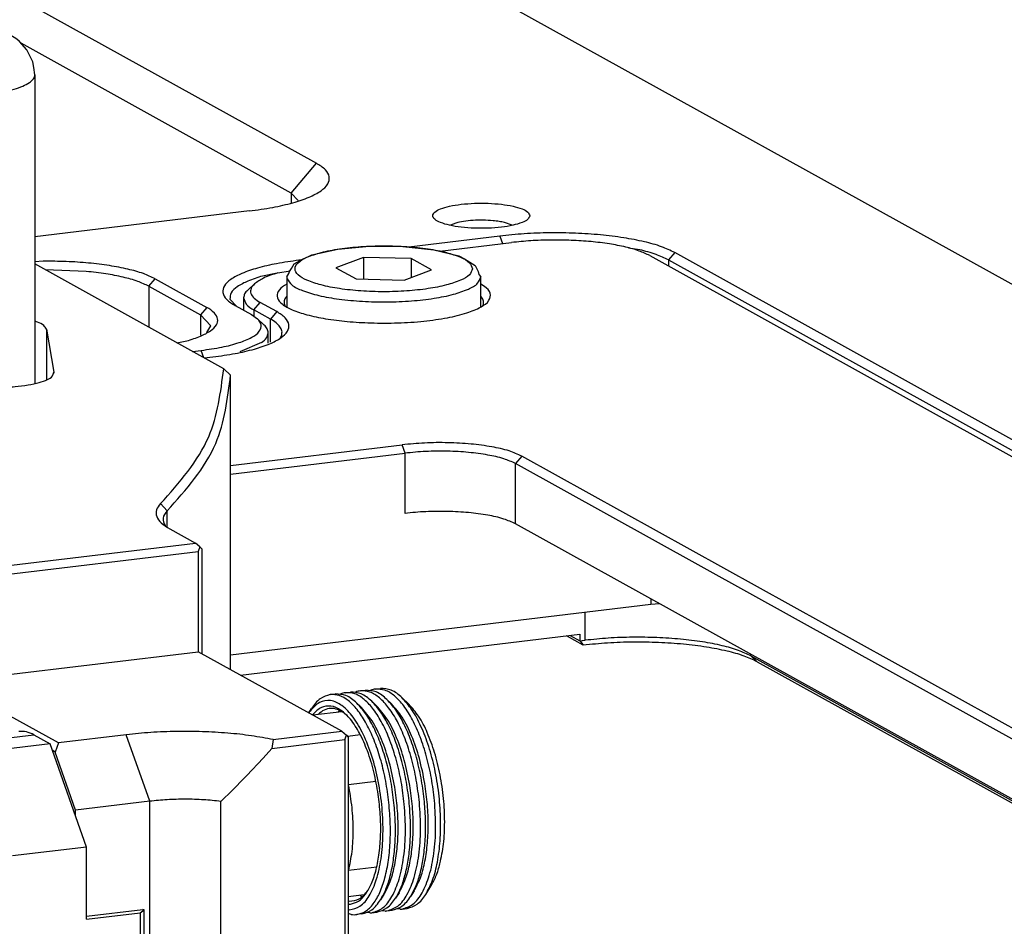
# Model space of a CAD drawing. Header units: inches. Extents: x -399 to 442, y -299 to 295.
# Tile 126 of 134: x 297 to 325, y 196 to 222. Entities that reach past the tile are written whole.
import ezdxf

# ---------------------------------------------------------------- set-up
doc = ezdxf.new("R2010")
doc.units = ezdxf.units.IN

# ---------------------------------------------------------------- blocks, each defined once
blk = doc.blocks.new('E6980-24110__339', base_point=(64.875, 148.295))
at = {"color": 7, "linetype": 'Continuous'}
for p, q in [((541.344, 193.946), (344.573, 303.161)), ((342.673, 294.656), (381.842, 272.916)), ((380.935, 271.841), (371.189, 277.25)), ((381.186, 271.576), (380.935, 271.841)), ((379.423, 271.196), (371.688, 270.263)), ((386.867, 270.759), (386.678, 270.679)), ((388.903, 270.684), (388.633, 270.779)), ((388.459, 270.291), (385.179, 269.895)), ((393.506, 269.794), (393.095, 269.858)), ((426.848, 251.892), (394.771, 269.696)), ((371.987, 269.381), (371.688, 269.362)), ((381.279, 269.424), (381.208, 269.416)), ((394.544, 269.427), (426.621, 251.623)), ((373.54, 269.014), (372.066, 269.072)), ((380.428, 268.947), (379.898, 268.847)), ((376.024, 268.747), (377.884, 267.715)), ((375.797, 268.478), (377.657, 267.446)), ((378.72, 268.009), (378.961, 267.754)), ((378.911, 267.782), (379.502, 267.453)), ((378.028, 267.054), (377.657, 267.446)), ((379.502, 267.453), (379.716, 267.303)), ((379.957, 267.079), (379.716, 267.303)), ((377.885, 266.814), (378.028, 267.054)), ((380.104, 266.425), (380.104, 266.802)), ((376.809, 266.439), (377.165, 266.507)), ((379.862, 266.448), (379.076, 266.112)), ((377.374, 266.126), (377.688, 266.164)), ((379.107, 254.441), (391.349, 255.919)), ((391.47, 255.522), (390.86, 255.86)), ((390.991, 255.876), (391.349, 255.677)), ((391.349, 255.919), (391.349, 255.677)), ((391.349, 255.677), (391.353, 255.673)), ((391.353, 255.673), (391.446, 255.688)), ((391.353, 255.673), (391.45, 255.546)), ((391.446, 255.688), (391.539, 255.7)), ((391.45, 255.546), (391.47, 255.522)), ((397.519, 255.137), (411.262, 247.509)), ((397.746, 254.923), (411.262, 247.421))]:
    blk.add_line(p, q, dxfattribs=at)
at = {"color": 1, "linetype": 'Continuous'}
for p, q in [((380.935, 271.841), (381.842, 272.916)), ((380.935, 271.841), (380.935, 271.483)), ((388.459, 270.291), (388.555, 270.017)), ((394.771, 269.696), (394.544, 269.427)), ((381.217, 269.391), (381.208, 269.416)), ((394.544, 269.427), (394.544, 269.209)), ((375.797, 268.478), (376.024, 268.747)), ((375.797, 268.478), (375.797, 267.001)), ((377.884, 267.715), (377.657, 267.446)), ((377.657, 267.446), (377.657, 266.717)), ((377.781, 265.9), (377.688, 266.164)), ((391.539, 255.7), (391.539, 256.719)), ((397.519, 255.137), (397.519, 255.192)), ((397.519, 255.137), (397.746, 254.923))]:
    blk.add_line(p, q, dxfattribs=at)
at = {"color": 7, "linetype": 'Continuous'}
for points, knots in [([(379.423, 271.196), (379.705, 271.235), (380.235, 271.308), (380.958, 271.473), (381.547, 271.667), (381.978, 271.886), (382.263, 272.127), (382.343, 272.442), (382.154, 272.727), (381.957, 272.846), (381.842, 272.916)], [0, 0, 0, 0, 0.8533, 1.602526, 2.224723, 2.706402, 3.052244, 3.311128, 3.597943, 4.001688, 4.001688, 4.001688, 4.001688]), ([(389.539, 271.024), (389.519, 271.07), (389.466, 271.19), (389.225, 271.286), (388.912, 271.381), (388.498, 271.444), (388.032, 271.478), (387.546, 271.478), (387.079, 271.444), (386.669, 271.381), (386.346, 271.286), (386.127, 271.19), (386.005, 271.024), (386.127, 270.857), (386.346, 270.762), (386.669, 270.667), (387.079, 270.604), (387.546, 270.569), (388.032, 270.569), (388.498, 270.604), (388.912, 270.667), (389.225, 270.762), (389.466, 270.857), (389.519, 270.978), (389.539, 271.024)], [0, 0, 0, 0, 0.145974, 0.383812, 0.72424, 1.149027, 1.62833, 2.126432, 2.605735, 3.030522, 3.370949, 3.608789, 3.754762, 3.900735, 4.138574, 4.479001, 4.903789, 5.383092, 5.881194, 6.360497, 6.785284, 7.125711, 7.36355, 7.509524, 7.509524, 7.509524, 7.509524]), ([(388.216, 270.845), (388.097, 270.853), (387.855, 270.87), (387.5, 270.859), (387.167, 270.829), (386.962, 270.781), (386.867, 270.759)], [0, 0, 0, 0, 0.359889, 0.725249, 1.066803, 1.357847, 1.357847, 1.357847, 1.357847]), ([(388.633, 270.779), (388.568, 270.793), (388.43, 270.822), (388.29, 270.837), (388.216, 270.845)], [0, 0, 0, 0, 0.1996753, 0.4223051, 0.4223051, 0.4223051, 0.4223051]), ([(394.771, 269.696), (394.615, 269.769), (394.263, 269.935), (393.64, 270.099), (392.903, 270.241), (392.072, 270.341), (391.18, 270.4), (390.261, 270.412), (389.35, 270.382), (388.751, 270.321), (388.459, 270.291)], [0, 0, 0, 0, 0.517704, 1.164649, 1.923439, 2.769461, 3.673453, 4.603324, 5.525769, 6.407828, 6.407828, 6.407828, 6.407828]), ([(394.544, 269.427), (394.396, 269.497), (394.063, 269.655), (393.705, 269.744), (393.506, 269.794)], [0, 0, 0, 0, 0.490458, 1.103355, 1.103355, 1.103355, 1.103355]), ([(376.024, 268.747), (375.884, 268.813), (375.569, 268.961), (375.012, 269.108), (374.353, 269.235), (373.609, 269.324), (372.811, 269.379), (372.264, 269.38), (371.987, 269.381)], [0, 0, 0, 0, 0.463209, 1.042054, 1.720971, 2.477938, 3.286773, 4.118762, 4.118762, 4.118762, 4.118762]), ([(381.208, 269.416), (380.94, 269.379), (380.437, 269.31), (379.75, 269.153), (379.19, 268.969), (378.781, 268.76), (378.51, 268.531), (378.434, 268.232), (378.614, 267.961), (378.801, 267.848), (378.911, 267.782)], [0, 0, 0, 0, 0.810635, 1.5224, 2.113487, 2.571082, 2.899632, 3.145572, 3.418046, 3.801604, 3.801604, 3.801604, 3.801604]), ([(375.797, 268.478), (375.666, 268.54), (375.369, 268.679), (374.845, 268.817), (374.225, 268.939), (373.776, 268.988), (373.54, 269.014)], [0, 0, 0, 0, 0.435962, 0.980759, 1.619741, 2.332182, 2.332182, 2.332182, 2.332182]), ([(379.898, 268.847), (379.718, 268.791), (379.4, 268.693), (379.02, 268.495), (378.746, 268.276), (378.728, 268.089), (378.72, 268.009)], [0, 0, 0, 0, 0.559972, 0.993478, 1.304733, 1.537727, 1.537727, 1.537727, 1.537727]), ([(377.165, 266.507), (377.334, 266.559), (377.634, 266.651), (377.999, 266.84), (378.242, 267.044), (378.31, 267.312), (378.149, 267.554), (377.981, 267.656), (377.884, 267.715)], [0, 0, 0, 0, 0.528868, 0.938295, 1.23226, 1.452312, 1.696104, 2.039287, 2.039287, 2.039287, 2.039287]), ([(377.688, 266.164), (377.938, 266.199), (378.398, 266.263), (379.012, 266.416), (379.47, 266.602), (379.78, 266.797), (379.897, 267.097), (379.779, 267.232), (379.716, 267.303)], [0, 0, 0, 0, 0.755176, 1.394103, 1.890621, 2.237111, 2.4739, 2.735367, 2.735367, 2.735367, 2.735367]), ([(379.862, 266.448), (379.932, 266.5), (380.054, 266.591), (380.089, 266.738), (380.104, 266.802)], [0, 0, 0, 0, 0.2509013, 0.4406693, 0.4406693, 0.4406693, 0.4406693]), ([(380.104, 266.802), (380.095, 266.85), (380.077, 266.958), (380, 267.036), (379.957, 267.079)], [0, 0, 0, 0, 0.1447268, 0.3204548, 0.3204548, 0.3204548, 0.3204548]), ([(397.519, 255.137), (397.371, 255.206), (397.037, 255.363), (396.448, 255.519), (395.75, 255.654), (394.962, 255.748), (394.117, 255.804), (393.247, 255.815), (392.383, 255.787), (391.816, 255.729), (391.539, 255.7)], [0, 0, 0, 0, 0.490457, 1.103352, 1.822205, 2.6237, 3.480113, 4.361043, 5.234939, 6.070574, 6.070574, 6.070574, 6.070574]), ([(397.746, 254.923), (397.59, 254.996), (397.241, 255.16), (396.622, 255.324), (395.891, 255.466), (395.066, 255.566), (394.18, 255.626), (393.266, 255.639), (392.358, 255.611), (391.761, 255.551), (391.47, 255.522)], [0, 0, 0, 0, 0.514579, 1.15709, 1.910483, 2.750612, 3.64875, 4.573364, 5.491695, 6.37127, 6.37127, 6.37127, 6.37127])]:
    blk.add_open_spline(points, degree=3, knots=knots, dxfattribs=at)
blk = doc.blocks.new('E6980-64110__340', base_point=(64.875, 148.295))
blk.add_blockref('E6980-24110__339', (64.875, 148.295))
blk = doc.blocks.new('N2390-20306_4__359', base_point=(365.371, 215.331))
at = {"color": 1, "linetype": 'Continuous'}
blk.add_line((368.977, 251.965), (371.65, 252.287), dxfattribs=at)
at = {"color": 7, "linetype": 'Continuous'}
for p, q in [((371.65, 252.287), (372.242, 251.959)), ((372.242, 251.959), (369.568, 251.636)), ((373.552, 248.237), (372.242, 251.959)), ((373.552, 248.237), (370.879, 247.915)), ((373.552, 245.629), (373.552, 248.237)), ((373.552, 245.744), (375.581, 245.988)), ((373.552, 245.629), (375.478, 245.862)), ((375.478, 245.862), (375.623, 245.965)), ((375.478, 245.862), (375.478, 237.313)), ((375.623, 245.965), (375.581, 245.988)), ((375.623, 237.417), (375.623, 245.965))]:
    blk.add_line(p, q, dxfattribs=at)
blk.add_open_spline([(371.65, 252.287), (371.561, 252.331), (371.391, 252.414), (371.202, 252.41), (371.111, 252.408)], degree=3, knots=[0, 0, 0, 0, 0.2924376, 0.5596202, 0.5596202, 0.5596202, 0.5596202], dxfattribs=at)
blk = doc.blocks.new('N2390-20308__365', base_point=(381.566, 245.792))
at = {"color": 7, "linetype": 'Continuous'}
for p, q in [((382.341, 253.743), (382.523, 253.765)), ((382.703, 253.759), (382.717, 253.766)), ((382.885, 253.809), (383.066, 253.83)), ((383.247, 253.825), (383.261, 253.832)), ((383.429, 253.874), (383.61, 253.896)), ((383.791, 253.891), (383.805, 253.897)), ((383.973, 253.94), (384.154, 253.962)), ((385.179, 253.39), (384.929, 253.63)), ((383.298, 253.433), (383.465, 253.273)), ((383.842, 253.499), (384.008, 253.339)), ((384.386, 253.564), (384.552, 253.404)), ((381.566, 253.077), (381.667, 253.236)), ((381.567, 253.076), (381.613, 253.142)), ((381.715, 253.025), (381.699, 253.003)), ((381.905, 253.025), (381.896, 253.015)), ((382.931, 252.998), (382.851, 253.063)), ((384.279, 246.524), (384.155, 246.329)), ((384.823, 246.59), (384.699, 246.395)), ((385.367, 246.655), (385.243, 246.46)), ((385.787, 246.526), (385.972, 246.819)), ((382.985, 246.291), (383.03, 246.284)), ((382.985, 246.174), (383.068, 246.176)), ((383.029, 245.973), (382.985, 245.976)), ((383.095, 245.807), (382.985, 245.837)), ((383.481, 245.822), (383.3, 245.801)), ((383.774, 245.861), (383.663, 245.871)), ((383.844, 245.866), (384.025, 245.888)), ((384.318, 245.927), (384.206, 245.936)), ((384.387, 245.932), (384.569, 245.954)), ((384.862, 245.993), (384.75, 246.002)), ((384.931, 245.997), (385.113, 246.019))]:
    blk.add_line(p, q, dxfattribs=at)
at = {"color": 1, "linetype": 'Continuous'}
for p, q in [((382.63, 253.112), (382.621, 253.102)), ((382.689, 253.162), (382.63, 253.112)), ((383.419, 246.489), (383.425, 246.485)), ((383.455, 246.468), (383.499, 246.446))]:
    blk.add_line(p, q, dxfattribs=at)
at = {"color": 7, "linetype": 'Continuous'}
for points, knots in [([(382.341, 253.743), (382.214, 253.703), (381.931, 253.615), (381.761, 253.37), (381.667, 253.236)], [0, 0, 0, 0, 0.3900799, 0.8648786, 0.8648786, 0.8648786, 0.8648786]), ([(384.433, 250.041), (384.394, 250.295), (384.319, 250.795), (384.134, 251.509), (383.907, 252.161), (383.639, 252.725), (383.342, 253.184), (383.024, 253.516), (382.688, 253.732), (382.451, 253.74), (382.341, 253.743)], [0, 0, 0, 0, 0.770607, 1.514945, 2.210603, 2.838267, 3.383693, 3.840713, 4.216576, 4.540246, 4.540246, 4.540246, 4.540246]), ([(383.298, 253.433), (383.175, 253.541), (382.951, 253.738), (382.656, 253.757), (382.523, 253.765)], [0, 0, 0, 0, 0.4747939, 0.8648704, 0.8648704, 0.8648704, 0.8648704]), ([(382.885, 253.809), (382.857, 253.804), (382.799, 253.795), (382.745, 253.776), (382.717, 253.766)], [0, 0, 0, 0, 0.0860591, 0.1732949, 0.1732949, 0.1732949, 0.1732949]), ([(385.012, 249.782), (384.98, 250.052), (384.917, 250.586), (384.742, 251.354), (384.517, 252.061), (384.244, 252.678), (383.937, 253.183), (383.606, 253.551), (383.253, 253.794), (383.001, 253.804), (382.885, 253.809)], [0, 0, 0, 0, 0.814991, 1.610538, 2.359719, 3.038787, 3.629507, 4.122643, 4.524181, 4.865627, 4.865627, 4.865627, 4.865627]), ([(383.842, 253.499), (383.719, 253.607), (383.495, 253.804), (383.2, 253.822), (383.066, 253.83)], [0, 0, 0, 0, 0.4747936, 0.86487, 0.86487, 0.86487, 0.86487]), ([(383.429, 253.874), (383.4, 253.87), (383.343, 253.861), (383.289, 253.842), (383.261, 253.832)], [0, 0, 0, 0, 0.0860591, 0.1732949, 0.1732949, 0.1732949, 0.1732949]), ([(385.556, 249.848), (385.524, 250.118), (385.461, 250.651), (385.286, 251.42), (385.06, 252.127), (384.788, 252.744), (384.481, 253.249), (384.15, 253.616), (383.796, 253.859), (383.545, 253.869), (383.429, 253.874)], [0, 0, 0, 0, 0.814992, 1.610538, 2.35972, 3.038788, 3.629508, 4.122644, 4.524183, 4.865629, 4.865629, 4.865629, 4.865629]), ([(384.386, 253.564), (384.263, 253.672), (384.039, 253.869), (383.743, 253.888), (383.61, 253.896)], [0, 0, 0, 0, 0.4747992, 0.8648792, 0.8648792, 0.8648792, 0.8648792]), ([(383.973, 253.94), (383.944, 253.935), (383.887, 253.927), (383.832, 253.907), (383.805, 253.897)], [0, 0, 0, 0, 0.0860591, 0.1732949, 0.1732949, 0.1732949, 0.1732949]), ([(386.1, 249.914), (386.068, 250.184), (386.005, 250.717), (385.83, 251.485), (385.604, 252.193), (385.332, 252.809), (385.025, 253.315), (384.694, 253.682), (384.34, 253.925), (384.088, 253.935), (383.973, 253.94)], [0, 0, 0, 0, 0.814992, 1.610539, 2.359721, 3.038789, 3.629509, 4.122644, 4.524183, 4.865629, 4.865629, 4.865629, 4.865629]), ([(384.929, 253.63), (384.807, 253.738), (384.583, 253.935), (384.287, 253.953), (384.154, 253.962)], [0, 0, 0, 0, 0.4747989, 0.8648788, 0.8648788, 0.8648788, 0.8648788]), ([(385.787, 246.526), (385.875, 246.694), (386.067, 247.065), (386.224, 247.726), (386.32, 248.487), (386.333, 249.322), (386.267, 250.188), (386.125, 251.045), (385.914, 251.852), (385.639, 252.568), (385.33, 253.174), (385.055, 253.487), (384.929, 253.63)], [0, 0, 0, 0, 0.567792, 1.247888, 2.02337, 2.867244, 3.746681, 4.626118, 5.469991, 6.245474, 6.92557, 7.493362, 7.493362, 7.493362, 7.493362]), ([(383.029, 245.973), (383.163, 246.004), (383.464, 246.072), (383.792, 246.506), (384.038, 247.09), (384.197, 247.848), (384.261, 248.721), (384.225, 249.66), (384.091, 250.606), (383.866, 251.497), (383.567, 252.278), (383.211, 252.903), (382.818, 253.34), (382.377, 253.565), (381.911, 253.484), (381.717, 253.262), (381.613, 253.142)], [0, 0, 0, 0, 0.403914, 0.899837, 1.537988, 2.316139, 3.204825, 4.160097, 5.130804, 6.064232, 6.9115, 7.63364, 8.210434, 8.65773, 9.05492, 9.520365, 9.520365, 9.520365, 9.520365]), ([(384.07, 250.138), (384.023, 250.411), (383.931, 250.942), (383.704, 251.684), (383.427, 252.324), (383.108, 252.83), (382.761, 253.181), (382.382, 253.357), (381.986, 253.298), (381.809, 253.12), (381.715, 253.025)], [0, 0, 0, 0, 0.831711, 1.616226, 2.320268, 2.918825, 3.401469, 3.784601, 4.12873, 4.521134, 4.521134, 4.521134, 4.521134]), ([(384.65, 249.739), (384.62, 249.997), (384.56, 250.507), (384.396, 251.244), (384.186, 251.929), (383.93, 252.532), (383.649, 253.042), (383.408, 253.31), (383.298, 253.433)], [0, 0, 0, 0, 0.778549, 1.540501, 2.262269, 2.922749, 3.505116, 3.99937, 3.99937, 3.99937, 3.99937]), ([(384.667, 250.397), (384.608, 250.701), (384.495, 251.287), (384.216, 252.089), (383.898, 252.768), (383.599, 253.116), (383.465, 253.273)], [0, 0, 0, 0, 0.928495, 1.789041, 2.541493, 3.159467, 3.159467, 3.159467, 3.159467]), ([(385.194, 249.804), (385.163, 250.062), (385.103, 250.572), (384.94, 251.31), (384.73, 251.994), (384.474, 252.597), (384.192, 253.108), (383.952, 253.376), (383.842, 253.499)], [0, 0, 0, 0, 0.778549, 1.540502, 2.26227, 2.922751, 3.505117, 3.999372, 3.999372, 3.999372, 3.999372]), ([(385.211, 250.462), (385.152, 250.767), (385.039, 251.353), (384.76, 252.154), (384.442, 252.834), (384.143, 253.182), (384.008, 253.339)], [0, 0, 0, 0, 0.928496, 1.789042, 2.541494, 3.159468, 3.159468, 3.159468, 3.159468]), ([(385.738, 249.87), (385.707, 250.128), (385.647, 250.638), (385.484, 251.375), (385.274, 252.06), (385.018, 252.663), (384.736, 253.173), (384.496, 253.441), (384.386, 253.564)], [0, 0, 0, 0, 0.778547, 1.540497, 2.262264, 2.922743, 3.505109, 3.999364, 3.999364, 3.999364, 3.999364]), ([(385.754, 250.528), (385.696, 250.832), (385.582, 251.419), (385.304, 252.22), (384.986, 252.899), (384.687, 253.247), (384.552, 253.404)], [0, 0, 0, 0, 0.928496, 1.789043, 2.541495, 3.159469, 3.159469, 3.159469, 3.159469]), ([(386.3, 247.633), (386.348, 247.869), (386.449, 248.367), (386.481, 249.16), (386.441, 249.997), (386.319, 250.835), (386.126, 251.632), (385.867, 252.341), (385.57, 252.941), (385.301, 253.25), (385.179, 253.39)], [0, 0, 0, 0, 0.720961, 1.522869, 2.372118, 3.230964, 4.060867, 4.825731, 5.495478, 6.050879, 6.050879, 6.050879, 6.050879]), ([(382.851, 253.063), (382.771, 253.115), (382.62, 253.213), (382.359, 253.257), (382.105, 253.194), (381.974, 253.083), (381.905, 253.025)], [0, 0, 0, 0, 0.28368, 0.531852, 0.773626, 1.040875, 1.040875, 1.040875, 1.040875]), ([(384.823, 246.59), (384.899, 246.734), (385.066, 247.049), (385.212, 247.608), (385.311, 248.251), (385.343, 248.96), (385.317, 249.707), (385.246, 250.209), (385.211, 250.462)], [0, 0, 0, 0, 0.488003, 1.065606, 1.721791, 2.438299, 3.192422, 3.958984, 3.958984, 3.958984, 3.958984]), ([(385.367, 246.655), (385.443, 246.8), (385.61, 247.114), (385.756, 247.674), (385.854, 248.317), (385.886, 249.026), (385.86, 249.772), (385.79, 250.275), (385.754, 250.528)], [0, 0, 0, 0, 0.488003, 1.065606, 1.721791, 2.4383, 3.192424, 3.958986, 3.958986, 3.958986, 3.958986]), ([(383.068, 246.176), (383.168, 246.204), (383.386, 246.266), (383.643, 246.552), (383.854, 246.942), (384.015, 247.448), (384.122, 248.043), (384.168, 248.708), (384.158, 249.416), (384.1, 249.895), (384.07, 250.138)], [0, 0, 0, 0, 0.306663, 0.66685, 1.109116, 1.639043, 2.248479, 2.921159, 3.635839, 4.368408, 4.368408, 4.368408, 4.368408]), ([(384.279, 246.524), (384.356, 246.668), (384.522, 246.983), (384.668, 247.542), (384.767, 248.185), (384.799, 248.895), (384.773, 249.641), (384.702, 250.143), (384.667, 250.397)], [0, 0, 0, 0, 0.488003, 1.065606, 1.72179, 2.438298, 3.192421, 3.958982, 3.958982, 3.958982, 3.958982]), ([(383.3, 245.801), (383.408, 245.831), (383.643, 245.898), (383.923, 246.201), (384.154, 246.616), (384.333, 247.154), (384.456, 247.789), (384.515, 248.5), (384.514, 249.261), (384.46, 249.779), (384.433, 250.041)], [0, 0, 0, 0, 0.331733, 0.719168, 1.192437, 1.758271, 2.409173, 3.129154, 3.896951, 4.688155, 4.688155, 4.688155, 4.688155]), ([(383.844, 245.866), (383.981, 245.913), (384.289, 246.017), (384.612, 246.489), (384.858, 247.113), (385.012, 247.909), (385.076, 248.817), (385.034, 249.453), (385.012, 249.782)], [0, 0, 0, 0, 0.42501, 0.955057, 1.630907, 2.446148, 3.369774, 4.35748, 4.35748, 4.35748, 4.35748]), ([(384.155, 246.329), (384.225, 246.457), (384.376, 246.734), (384.522, 247.221), (384.63, 247.78), (384.688, 248.399), (384.7, 249.059), (384.667, 249.51), (384.65, 249.739)], [0, 0, 0, 0, 0.436808, 0.944268, 1.516246, 2.141849, 2.807035, 3.495741, 3.495741, 3.495741, 3.495741]), ([(384.387, 245.932), (384.525, 245.978), (384.833, 246.083), (385.156, 246.555), (385.402, 247.178), (385.556, 247.974), (385.62, 248.883), (385.578, 249.519), (385.556, 249.848)], [0, 0, 0, 0, 0.42501, 0.955057, 1.630907, 2.446148, 3.369775, 4.357481, 4.357481, 4.357481, 4.357481]), ([(384.699, 246.395), (384.769, 246.523), (384.92, 246.8), (385.065, 247.287), (385.174, 247.845), (385.232, 248.464), (385.244, 249.125), (385.211, 249.575), (385.194, 249.804)], [0, 0, 0, 0, 0.436808, 0.944268, 1.516247, 2.141849, 2.807036, 3.495742, 3.495742, 3.495742, 3.495742]), ([(384.931, 245.997), (385.068, 246.044), (385.377, 246.148), (385.699, 246.621), (385.946, 247.244), (386.1, 248.04), (386.164, 248.948), (386.122, 249.585), (386.1, 249.914)], [0, 0, 0, 0, 0.42501, 0.955057, 1.630907, 2.446149, 3.369776, 4.357483, 4.357483, 4.357483, 4.357483]), ([(385.243, 246.46), (385.313, 246.589), (385.464, 246.866), (385.609, 247.353), (385.718, 247.911), (385.776, 248.53), (385.788, 249.191), (385.755, 249.641), (385.738, 249.87)], [0, 0, 0, 0, 0.436807, 0.944267, 1.516245, 2.141845, 2.80703, 3.495734, 3.495734, 3.495734, 3.495734]), ([(385.972, 246.819), (386.038, 246.938), (386.179, 247.196), (386.258, 247.48), (386.3, 247.633)], [0, 0, 0, 0, 0.4071687, 0.8806042, 0.8806042, 0.8806042, 0.8806042]), ([(383.03, 246.284), (383.155, 246.298), (383.431, 246.33), (383.604, 246.549), (383.699, 246.668)], [0, 0, 0, 0, 0.3651022, 0.8002106, 0.8002106, 0.8002106, 0.8002106]), ([(385.113, 246.019), (385.24, 246.059), (385.523, 246.147), (385.693, 246.392), (385.787, 246.526)], [0, 0, 0, 0, 0.3900797, 0.8648783, 0.8648783, 0.8648783, 0.8648783]), ([(383.481, 245.822), (383.609, 245.862), (383.891, 245.951), (384.062, 246.195), (384.155, 246.329)], [0, 0, 0, 0, 0.3900763, 0.8648699, 0.8648699, 0.8648699, 0.8648699]), ([(384.025, 245.888), (384.152, 245.928), (384.435, 246.016), (384.606, 246.261), (384.699, 246.395)], [0, 0, 0, 0, 0.3900762, 0.8648695, 0.8648695, 0.8648695, 0.8648695]), ([(384.569, 245.954), (384.696, 245.994), (384.979, 246.082), (385.149, 246.326), (385.243, 246.46)], [0, 0, 0, 0, 0.3900798, 0.8648787, 0.8648787, 0.8648787, 0.8648787]), ([(383.095, 245.807), (383.13, 245.802), (383.198, 245.792), (383.266, 245.798), (383.3, 245.801)], [0, 0, 0, 0, 0.1036105, 0.205292, 0.205292, 0.205292, 0.205292]), ([(383.774, 245.861), (383.786, 245.862), (383.809, 245.863), (383.832, 245.865), (383.844, 245.866)], [0, 0, 0, 0, 0.03491947, 0.06975982, 0.06975982, 0.06975982, 0.06975982]), ([(384.318, 245.927), (384.33, 245.927), (384.353, 245.928), (384.376, 245.931), (384.387, 245.932)], [0, 0, 0, 0, 0.03491947, 0.06975983, 0.06975983, 0.06975983, 0.06975983]), ([(384.862, 245.993), (384.873, 245.993), (384.897, 245.994), (384.92, 245.996), (384.931, 245.997)], [0, 0, 0, 0, 0.03491564, 0.06975218, 0.06975218, 0.06975218, 0.06975218])]:
    blk.add_open_spline(points, degree=3, knots=knots, dxfattribs=at)
at = {"color": 1, "linetype": 'Continuous'}
blk.add_open_spline([(383.425, 246.485), (383.43, 246.482), (383.44, 246.476), (383.45, 246.47), (383.455, 246.468)], degree=3, knots=[0, 0, 0, 0, 0.01751912, 0.03486389, 0.03486389, 0.03486389, 0.03486389], dxfattribs=at)
blk = doc.blocks.new('N2390-20307__366', base_point=(381.716, 246.437))
at = {"color": 7, "linetype": 'Continuous'}
for p, q in [((382.765, 253.12), (381.716, 252.993)), ((383.427, 252.286), (382.962, 252.23)), ((383.989, 250.602), (383.001, 250.482)), ((384.016, 247.514), (383.001, 247.391)), ((383.564, 246.507), (382.985, 246.437))]:
    blk.add_line(p, q, dxfattribs=at)
blk.add_open_spline([(383.001, 247.391), (383.049, 247.617), (383.151, 248.095), (383.181, 248.859), (383.144, 249.668), (383.049, 250.21), (383.001, 250.482)], degree=3, knots=[0, 0, 0, 0, 0.690562, 1.464463, 2.285919, 3.114551, 3.114551, 3.114551, 3.114551], dxfattribs=at)
blk = doc.blocks.new('N2390-60307_6__367', base_point=(381.566, 245.792))
for name, p in [('N2390-20308__365', (381.566, 245.792)), ('N2390-20307__366', (381.716, 246.437))]:
    blk.add_blockref(name, p)
blk = doc.blocks.new('E6992-26102__381', base_point=(365.688, 264.964))
at = {"color": 7, "linetype": 'Continuous'}
for p, q in [((367.175, 277.801), (366.986, 277.748)), ((367.229, 277.817), (367.175, 277.801)), ((367.641, 277.9), (367.229, 277.817)), ((368.063, 277.953), (367.641, 277.9)), ((368.496, 277.978), (368.063, 277.953)), ((368.934, 277.977), (368.496, 277.978)), ((369.367, 277.948), (368.934, 277.977)), ((369.788, 277.892), (369.367, 277.948)), ((370.199, 277.805), (369.788, 277.892)), ((370.39, 277.748), (370.199, 277.805)), ((366.807, 277.674), (366.33, 277.401)), ((366.87, 277.701), (366.807, 277.674)), ((366.986, 277.748), (366.87, 277.701)), ((370.624, 277.647), (370.39, 277.748)), ((371.039, 277.401), (370.624, 277.647)), ((366.308, 277.381), (365.986, 277.014)), ((366.321, 277.393), (366.308, 277.381)), ((366.33, 277.401), (366.321, 277.393)), ((371.135, 277.314), (371.039, 277.401)), ((371.39, 277.014), (371.135, 277.314)), ((365.986, 277.014), (365.76, 276.575)), ((371.608, 276.575), (371.39, 277.014)), ((365.752, 276.541), (365.688, 276.107)), ((365.758, 276.566), (365.752, 276.541)), ((365.76, 276.575), (365.758, 276.566)), ((371.651, 276.371), (371.608, 276.575)), ((371.688, 276.107), (371.651, 276.371)), ((365.688, 265.001), (365.688, 276.107)), ((371.688, 276.107), (371.688, 264.964))]:
    blk.add_line(p, q, dxfattribs=at)
at = {"color": 1, "linetype": 'Continuous'}
for points, knots in [([(367.188, 277.556), (367.205, 277.517), (367.25, 277.413), (367.457, 277.332), (367.726, 277.25), (368.081, 277.196), (368.48, 277.167), (368.896, 277.167), (369.296, 277.196), (369.648, 277.25), (369.925, 277.332), (370.113, 277.413), (370.217, 277.556), (370.113, 277.699), (369.925, 277.781), (369.648, 277.862), (369.296, 277.916), (368.896, 277.946), (368.48, 277.946), (368.081, 277.916), (367.726, 277.862), (367.457, 277.781), (367.25, 277.699), (367.205, 277.596), (367.188, 277.556)], [0, 0, 0, 0, 0.125121, 0.328982, 0.620777, 0.98488, 1.395712, 1.822656, 2.233487, 2.597591, 2.889385, 3.093247, 3.218367, 3.343487, 3.54735, 3.839144, 4.203247, 4.614079, 5.041023, 5.451855, 5.815957, 6.107753, 6.311614, 6.436735, 6.436735, 6.436735, 6.436735]), ([(365.688, 276.107), (365.708, 276.046), (365.757, 275.895), (366.02, 275.745), (366.37, 275.603), (366.844, 275.488), (367.404, 275.399), (368.028, 275.344), (368.686, 275.324), (369.343, 275.344), (369.968, 275.396), (370.366, 275.466), (370.556, 275.5)], [0, 0, 0, 0, 0.18832, 0.464053, 0.850231, 1.340449, 1.916237, 2.552428, 3.219849, 3.887393, 4.523944, 5.100307, 5.100307, 5.100307, 5.100307]), ([(370.556, 275.5), (370.685, 275.529), (370.923, 275.582), (371.235, 275.692), (371.479, 275.805), (371.588, 275.915), (371.635, 275.962)], [0, 0, 0, 0, 0.396609, 0.729977, 0.994381, 1.191267, 1.191267, 1.191267, 1.191267])]:
    blk.add_open_spline(points, degree=3, knots=knots, dxfattribs=at)
at = {"color": 7, "linetype": 'Continuous'}
blk.add_open_spline([(371.635, 275.962), (371.65, 275.985), (371.68, 276.029), (371.685, 276.082), (371.688, 276.107)], degree=3, knots=[0, 0, 0, 0, 0.082956, 0.157463, 0.157463, 0.157463, 0.157463], dxfattribs=at)
blk = doc.blocks.new('N2390-20304_adpater_plate__382', base_point=(243.82, 232.272))
at = {"color": 7, "linetype": 'Continuous'}
for p, q in [((378.498, 265.502), (371.688, 269.282)), ((371.78, 267.187), (371.688, 267.22)), ((372.104, 266.926), (372.366, 265.374)), ((378.498, 265.502), (378.748, 265.275)), ((378.748, 254.64), (378.748, 265.275)), ((376.38, 259.837), (376.39, 259.823)), ((376.549, 259.725), (377.476, 259.21)), ((358.217, 256.886), (377.476, 259.21)), ((377.642, 259.074), (377.476, 259.21)), ((377.642, 259.074), (377.582, 258.91)), ((377.703, 258.996), (377.642, 259.074)), ((377.703, 258.996), (377.703, 255.221)), ((358.323, 256.586), (377.582, 258.91)), ((377.582, 258.91), (377.582, 255.288)), ((360.517, 253.228), (377.582, 255.288)), ((382.759, 252.414), (377.582, 255.288)), ((372.537, 251.995), (369.832, 253.496)), ((374.984, 252.29), (372.537, 251.995)), ((380.279, 252.115), (382.759, 252.414)), ((382.759, 252.414), (382.925, 252.278)), ((382.864, 252.114), (382.925, 252.278)), ((382.925, 252.278), (382.985, 252.2)), ((382.985, 252.2), (382.985, 244.956)), ((372.537, 251.995), (372.416, 251.667)), ((380.279, 252.115), (380.239, 251.797)), ((380.239, 251.797), (382.864, 252.114)), ((382.864, 252.114), (382.864, 244.87)), ((372.416, 251.667), (372.328, 251.716)), ((373.155, 249.566), (372.416, 251.667)), ((379.917, 251.445), (380.239, 251.797)), ((379.334, 250.824), (379.917, 251.445)), ((379.253, 250.739), (379.334, 250.824)), ((378.809, 250.285), (379.253, 250.739)), ((378.398, 249.885), (378.809, 250.285)), ((375.829, 249.889), (373.155, 249.566)), ((378.398, 244.331), (378.398, 249.885)), ((373.155, 249.365), (373.155, 249.566))]:
    blk.add_line(p, q, dxfattribs=at)
at = {"color": 1, "linetype": 'Continuous'}
for p, q in [((372.104, 266.926), (372.104, 265.096)), ((372.366, 265.374), (372.366, 265.341)), ((376.46, 260.375), (376.218, 260.632)), ((376.46, 259.78), (376.46, 260.375)), ((375.829, 249.889), (374.984, 252.29)), ((375.829, 244.335), (375.829, 249.889))]:
    blk.add_line(p, q, dxfattribs=at)
at = {"color": 7, "linetype": 'Continuous'}
for points, knots in [([(372.104, 266.926), (372.076, 266.975), (372.003, 267.101), (371.865, 267.154), (371.78, 267.187)], [0, 0, 0, 0, 0.1654922, 0.427082, 0.427082, 0.427082, 0.427082]), ([(370.455, 264.835), (370.626, 264.84), (370.957, 264.85), (371.42, 264.906), (371.818, 264.986), (372.107, 265.091), (372.328, 265.204), (372.355, 265.326), (372.366, 265.374)], [0, 0, 0, 0, 0.514708, 0.991329, 1.400608, 1.719878, 1.938993, 2.081093, 2.081093, 2.081093, 2.081093]), ([(376.218, 260.632), (376.897, 261.393), (378.148, 262.796), (378.389, 264.652), (378.498, 265.502)], [0, 0, 0, 0, 2.97692, 5.48965, 5.48965, 5.48965, 5.48965]), ([(376.46, 260.375), (377.143, 261.14), (378.402, 262.552), (378.639, 264.42), (378.748, 265.275)], [0, 0, 0, 0, 2.994489, 5.52179, 5.52179, 5.52179, 5.52179]), ([(376.218, 260.632), (376.158, 260.56), (376.047, 260.428), (376.06, 260.144), (376.255, 259.905), (376.442, 259.79), (376.549, 259.725)], [0, 0, 0, 0, 0.271011, 0.503234, 0.78228, 1.159757, 1.159757, 1.159757, 1.159757]), ([(376.46, 260.375), (376.391, 260.288), (376.258, 260.122), (376.341, 259.929), (376.38, 259.837)], [0, 0, 0, 0, 0.3064413, 0.5851584, 0.5851584, 0.5851584, 0.5851584]), ([(380.279, 252.115), (380.021, 252.164), (379.48, 252.266), (378.627, 252.356), (377.722, 252.409), (376.796, 252.415), (375.879, 252.382), (375.278, 252.32), (374.984, 252.29)], [0, 0, 0, 0, 0.787429, 1.652939, 2.56896, 3.505694, 4.432456, 5.318989, 5.318989, 5.318989, 5.318989]), ([(378.398, 249.885), (378.19, 249.906), (377.763, 249.951), (377.115, 249.967), (376.465, 249.953), (376.038, 249.91), (375.829, 249.889)], [0, 0, 0, 0, 0.62746, 1.285609, 1.944594, 2.574517, 2.574517, 2.574517, 2.574517])]:
    blk.add_open_spline(points, degree=3, knots=knots, dxfattribs=at)
blk = doc.blocks.new('N2390-20304__383', base_point=(243.82, 232.272))
blk.add_blockref('N2390-20304_adpater_plate__382', (243.82, 232.272))
blk = doc.blocks.new('N2390-60301__390', base_point=(221.019, 205.486))
for name, p in [('E6992-26102__381', (365.688, 264.964)), ('N2390-20304__383', (243.82, 232.272)), ('N2390-60307_6__367', (381.566, 245.792)), ('N2390-20306_4__359', (365.371, 215.331))]:
    blk.add_blockref(name, p)
blk = doc.blocks.new('0515-0488_3__394', base_point=(380.773, 267.729))
at = {"color": 7, "linetype": 'Continuous'}
for p, q in [((381.553, 269.552), (381.679, 269.614)), ((381.679, 269.614), (382.615, 269.821)), ((382.615, 269.821), (383.754, 269.927)), ((383.754, 269.927), (384.957, 269.919)), ((384.957, 269.919), (386.075, 269.798)), ((386.075, 269.798), (386.975, 269.578)), ((380.941, 269.115), (381.037, 269.286)), ((381.037, 269.286), (381.143, 269.351)), ((381.143, 269.351), (381.37, 269.473)), ((381.37, 269.473), (381.553, 269.552)), ((383.541, 269.516), (382.547, 269.148)), ((385.266, 269.477), (383.541, 269.516)), ((383.541, 269.516), (383.541, 268.736)), ((385.998, 269.07), (385.266, 269.477)), ((385.266, 269.477), (385.266, 268.8)), ((386.975, 269.578), (387.181, 269.473)), ((387.181, 269.473), (387.572, 269.225)), ((380.773, 268.82), (380.844, 268.937)), ((380.844, 268.937), (380.866, 269.007)), ((380.866, 269.007), (380.941, 269.115)), ((382.547, 269.148), (383.279, 268.742)), ((385.005, 268.703), (385.998, 269.07)), ((387.572, 269.225), (387.68, 269.007)), ((387.68, 269.007), (387.701, 268.908)), ((387.701, 268.908), (387.773, 268.82)), ((380.773, 268.82), (380.773, 267.729)), ((383.279, 268.742), (385.005, 268.703)), ((387.773, 267.731), (387.773, 268.82))]:
    blk.add_line(p, q, dxfattribs=at)
at = {"color": 1, "linetype": 'Continuous'}
for points, knots in [([(387.473, 269.109), (387.443, 269.186), (387.365, 269.383), (386.989, 269.554), (386.497, 269.72), (385.839, 269.841), (385.084, 269.92), (384.272, 269.947), (383.461, 269.92), (382.704, 269.841), (382.052, 269.72), (381.546, 269.554), (381.202, 269.383), (381.022, 269.109), (381.202, 268.835), (381.546, 268.665), (382.052, 268.499), (382.704, 268.378), (383.461, 268.299), (384.272, 268.272), (385.084, 268.299), (385.839, 268.378), (386.497, 268.499), (386.989, 268.665), (387.365, 268.835), (387.443, 269.032), (387.473, 269.109)], [0, 0, 0, 0, 0.240498, 0.617454, 1.154144, 1.829828, 2.60603, 3.434731, 4.263433, 5.039635, 5.715319, 6.252009, 6.628965, 6.869463, 7.109961, 7.486917, 8.023607, 8.699291, 9.475493, 10.304194, 11.132896, 11.909098, 12.584782, 13.121472, 13.498428, 13.738926, 13.738926, 13.738926, 13.738926]), ([(380.78, 268.759), (380.833, 268.678), (380.967, 268.47), (381.398, 268.296), (381.964, 268.123), (382.691, 268.002), (383.514, 267.925), (384.387, 267.905), (385.253, 267.94), (386.054, 268.03), (386.748, 268.163), (387.266, 268.343), (387.661, 268.528), (387.741, 268.737), (387.773, 268.82)], [0, 0, 0, 0, 0.285594, 0.727663, 1.33489, 2.081168, 2.924786, 3.815427, 4.698959, 5.521815, 6.235421, 6.801271, 7.199411, 7.455865, 7.455865, 7.455865, 7.455865])]:
    blk.add_open_spline(points, degree=3, knots=knots, dxfattribs=at)
at = {"color": 7, "linetype": 'Continuous'}
blk.add_open_spline([(380.773, 268.82), (380.773, 268.809), (380.774, 268.789), (380.778, 268.769), (380.78, 268.759)], degree=3, knots=[0, 0, 0, 0, 0.03028274, 0.06102923, 0.06102923, 0.06102923, 0.06102923], dxfattribs=at)
blk = doc.blocks.new('N2390-20310_plate__399', base_point=(133.244, 193.193))
at = {"color": 7, "linetype": 'Continuous'}
for p, q in [((386.297, 269.744), (388.881, 270.056)), ((393.865, 269.587), (425.941, 251.783)), ((380.451, 268.957), (380.89, 269.04)), ((379.362, 268.337), (379.603, 268.561)), ((380.773, 268.555), (380.689, 268.508)), ((387.909, 268.471), (387.773, 268.558)), ((379.216, 268.06), (379.216, 267.613)), ((380.409, 267.563), (379.817, 267.891)), ((380.773, 268.115), (380.726, 268.061)), ((387.775, 268.118), (387.773, 268.12)), ((387.83, 267.764), (387.864, 267.836)), ((380.182, 267.294), (379.59, 267.622)), ((380.704, 267.779), (380.712, 267.768)), ((380.542, 266.612), (380.592, 266.72)), ((377.797, 265.891), (378.111, 265.929)), ((378.748, 262.008), (384.934, 262.754)), ((378.748, 261.695), (385.04, 262.454)), ((449.265, 229.039), (389.253, 262.348)), ((449.038, 228.77), (389.026, 262.079)), ((411.637, 247.356), (389.026, 259.905)), ((378.748, 255.175), (393.912, 257.005)), ((393.912, 257.005), (394.217, 257.024))]:
    blk.add_line(p, q, dxfattribs=at)
at = {"color": 1, "linetype": 'Continuous'}
for p, q in [((379.59, 267.622), (379.817, 267.891)), ((379.59, 267.622), (379.59, 267.392)), ((380.409, 267.563), (380.182, 267.294)), ((380.182, 266.458), (380.182, 267.294)), ((385.04, 262.454), (384.934, 262.754)), ((385.04, 260.281), (385.04, 262.454)), ((389.253, 262.348), (389.026, 262.079)), ((389.026, 259.905), (389.026, 262.079)), ((393.912, 257.193), (393.912, 257.005))]:
    blk.add_line(p, q, dxfattribs=at)
at = {"color": 7, "linetype": 'Continuous'}
for points, knots in [([(393.865, 269.587), (393.741, 269.645), (393.463, 269.775), (392.972, 269.905), (392.39, 270.017), (391.734, 270.096), (391.03, 270.142), (390.304, 270.152), (389.585, 270.128), (389.112, 270.08), (388.881, 270.056)], [0, 0, 0, 0, 0.408714, 0.91946, 1.518504, 2.186416, 2.900094, 3.634203, 4.362449, 5.058812, 5.058812, 5.058812, 5.058812]), ([(380.451, 268.957), (380.274, 268.906), (379.97, 268.818), (379.711, 268.637), (379.603, 268.561)], [0, 0, 0, 0, 0.5465693, 0.9412885, 0.9412885, 0.9412885, 0.9412885]), ([(379.603, 268.561), (379.554, 268.51), (379.465, 268.415), (379.461, 268.203), (379.601, 268.023), (379.738, 267.939), (379.817, 267.891)], [0, 0, 0, 0, 0.2072136, 0.3787259, 0.581847, 0.8593277, 0.8593277, 0.8593277, 0.8593277]), ([(379.362, 268.337), (379.319, 268.294), (379.242, 268.216), (379.224, 268.109), (379.216, 268.06)], [0, 0, 0, 0, 0.1757297, 0.3204574, 0.3204574, 0.3204574, 0.3204574]), ([(380.689, 268.508), (380.6, 268.445), (380.447, 268.337), (380.401, 268.031), (380.636, 267.793), (381.004, 267.602), (381.537, 267.43), (382.203, 267.294), (382.976, 267.194), (383.523, 267.168), (383.808, 267.154)], [0, 0, 0, 0, 0.314414, 0.54278, 0.822883, 1.238091, 1.799137, 2.489413, 3.279648, 4.133167, 4.133167, 4.133167, 4.133167]), ([(383.808, 267.154), (384.132, 267.15), (384.771, 267.142), (385.694, 267.207), (386.526, 267.324), (387.223, 267.485), (387.728, 267.69), (388.079, 267.909), (388.156, 268.265), (387.997, 268.397), (387.909, 268.471)], [0, 0, 0, 0, 0.972791, 1.915361, 2.772194, 3.494875, 4.048044, 4.421817, 4.677128, 4.995179, 4.995179, 4.995179, 4.995179]), ([(379.216, 268.06), (379.24, 267.98), (379.301, 267.784), (379.483, 267.683), (379.59, 267.622)], [0, 0, 0, 0, 0.2433086, 0.5953504, 0.5953504, 0.5953504, 0.5953504]), ([(380.726, 268.061), (380.701, 268.015), (380.653, 267.923), (380.687, 267.827), (380.704, 267.779)], [0, 0, 0, 0, 0.1502335, 0.2948227, 0.2948227, 0.2948227, 0.2948227]), ([(387.864, 267.836), (387.868, 267.885), (387.878, 267.99), (387.811, 268.073), (387.775, 268.118)], [0, 0, 0, 0, 0.1415318, 0.3055301, 0.3055301, 0.3055301, 0.3055301]), ([(378.111, 265.929), (378.379, 265.966), (378.882, 266.035), (379.569, 266.192), (380.129, 266.376), (380.538, 266.585), (380.809, 266.813), (380.885, 267.112), (380.705, 267.383), (380.518, 267.497), (380.409, 267.563)], [0, 0, 0, 0, 0.810635, 1.5224, 2.113487, 2.571082, 2.899632, 3.145572, 3.418046, 3.801604, 3.801604, 3.801604, 3.801604]), ([(380.592, 266.72), (380.599, 266.77), (380.612, 266.874), (380.527, 267.031), (380.382, 267.174), (380.253, 267.251), (380.182, 267.294)], [0, 0, 0, 0, 0.1474907, 0.3088964, 0.5082459, 0.757133, 0.757133, 0.757133, 0.757133]), ([(389.253, 262.348), (389.103, 262.414), (388.756, 262.568), (388.134, 262.696), (387.397, 262.795), (386.585, 262.838), (385.754, 262.834), (385.204, 262.78), (384.934, 262.754)], [0, 0, 0, 0, 0.49204, 1.134912, 1.89427, 2.723941, 3.571608, 4.38345, 4.38345, 4.38345, 4.38345]), ([(389.026, 262.079), (388.888, 262.14), (388.568, 262.282), (387.993, 262.4), (387.313, 262.492), (386.564, 262.532), (385.797, 262.527), (385.288, 262.478), (385.04, 262.454)], [0, 0, 0, 0, 0.454191, 1.047611, 1.748557, 2.514407, 3.296869, 4.046262, 4.046262, 4.046262, 4.046262]), ([(389.026, 259.905), (388.888, 259.967), (388.568, 260.108), (387.993, 260.227), (387.313, 260.319), (386.564, 260.358), (385.797, 260.354), (385.288, 260.305), (385.04, 260.281)], [0, 0, 0, 0, 0.454191, 1.047611, 1.748557, 2.514407, 3.296869, 4.046262, 4.046262, 4.046262, 4.046262])]:
    blk.add_open_spline(points, degree=3, knots=knots, dxfattribs=at)
blk = doc.blocks.new('N2390-20310__400', base_point=(133.244, 193.193))
blk.add_blockref('N2390-20310_plate__399', (133.244, 193.193))
blk = doc.blocks.new('N2390-60310__401', base_point=(133.244, 193.193))
for name, p in [('N2390-20310__400', (133.244, 193.193)), ('0515-0488_3__394', (380.773, 267.729))]:
    blk.add_blockref(name, p)
blk = doc.blocks.new('N2494-90111__402', base_point=(64.875, -291.434))
for name, p in [('E6980-64110__340', (64.875, 148.295)), ('N2390-60301__390', (221.019, 205.486)), ('N2390-60310__401', (133.244, 193.193))]:
    blk.add_blockref(name, p)
blk = doc.blocks.new('gen2', base_point=(303.75, 141.25))
blk.add_blockref('N2494-90111__402', (64.875, -291.434))

msp = doc.modelspace()

# ---------------------------------------------------------------- block references
at = {"xscale": 0.8, "yscale": 0.8, "zscale": 0.8}
msp.add_blockref('gen2', (243, 113), dxfattribs=at)

doc.saveas('drawing.dxf')
